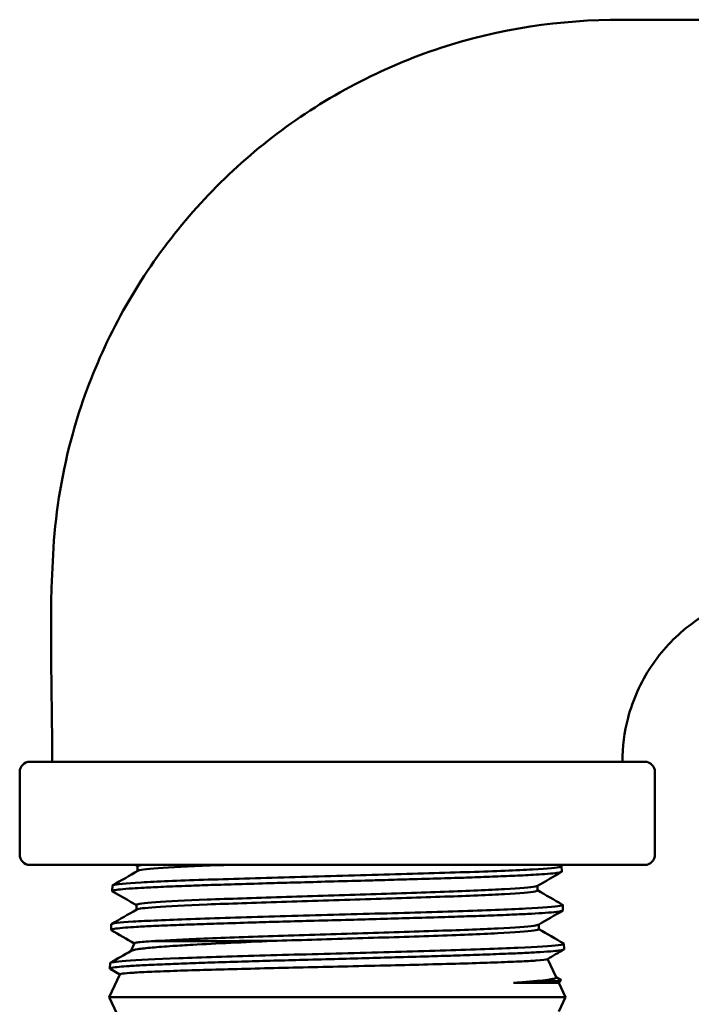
# Model space of a CAD drawing. Header units: inches. Extents: x 1 to 203, y 4 to 128.
# Tile 13 of 51: x 87.22 to 88.45, y 75.7 to 77.51. Entities that reach past the tile are written whole.
import ezdxf

# ---------------------------------------------------------------- set-up
doc = ezdxf.new("R2010")
doc.units = ezdxf.units.IN
doc.header["$LTSCALE"] = 6
doc.header["$MEASUREMENT"] = 0
doc.layers.add('Visible (ANSI)', color=7, linetype='Continuous', lineweight=50)

msp = doc.modelspace()

# ---------------------------------------------------------------- linework, layer by layer
at = {"layer": 'Visible (ANSI)'}
for p, q in [((88.3682, 76.1458), (87.2362, 76.1458)), ((87.2172, 75.9748), (87.2172, 76.1268)), ((88.3872, 75.9748), (88.3872, 76.1268)), ((87.2362, 75.9558), (88.3682, 75.9558)), ((87.4345, 75.9448), (87.4345, 75.9534)), ((88.2153, 75.9534), (88.2156, 75.9434)), ((87.3881, 75.9177), (87.3878, 75.9077)), ((88.1711, 75.9088), (88.1711, 75.9174)), ((87.4322, 75.8733), (87.4322, 75.882)), ((88.2175, 75.882), (88.2178, 75.872)), ((87.3858, 75.8463), (87.3855, 75.8362)), ((88.1733, 75.8373), (88.1733, 75.846)), ((87.4284, 75.8115), (87.4218, 75.7971)), ((88.2197, 75.8106), (88.22, 75.8005)), ((87.3836, 75.7748), (87.3833, 75.7648)), ((88.1895, 75.7826), (88.2052, 75.7488)), ((87.4017, 75.7542), (87.3822, 75.7123)), ((87.4016, 75.7539), (87.3838, 75.7643)), ((88.2051, 75.7491), (88.2143, 75.7438)), ((88.1268, 75.7388), (88.2099, 75.7388)), ((88.2099, 75.7388), (88.2145, 75.7434)), ((88.2099, 75.7388), (88.2222, 75.7123)), ((88.2222, 75.7123), (87.3822, 75.7123)), ((87.4016, 75.6707), (87.3822, 75.7123)), ((88.2099, 75.6858), (88.2222, 75.7123))]:
    msp.add_line(p, q, dxfattribs=at)
for centre, start, end in [((87.2362, 76.1268), 90, 180), ((88.3682, 76.1268), 0, 90), ((87.2362, 75.9748), 180, 270), ((88.3682, 75.9748), 270, 0)]:
    msp.add_arc(centre, 0.019, start, end, dxfattribs=at)
for points, knots in [([(87.2772, 76.1458), (87.2772, 76.2771), (87.2709, 76.4086), (87.284, 76.6103), (87.2959, 76.681), (87.3451, 76.8588), (87.3944, 76.9646), (87.522, 77.151), (87.6015, 77.2343), (87.7816, 77.3704), (87.8848, 77.4247), (88.0995, 77.4953), (88.2136, 77.5121), (88.4319, 77.5121), (88.5377, 77.5121), (88.6435, 77.5121)], [0, 0, 0, 0, 1.000016, 1.000016, 1.540292, 1.540292, 2.40622, 2.40622, 3.261339, 3.261339, 4.126405, 4.126405, 4.983531, 4.983531, 5.789785, 5.789785, 5.789785, 5.789785]), ([(88.6435, 76.4621), (88.6086, 76.4621), (88.5733, 76.4562), (88.508, 76.4337), (88.4771, 76.417), (88.423, 76.3751), (88.3991, 76.3494), (88.361, 76.2922), (88.3464, 76.2599), (88.3307, 76.2003), (88.3272, 76.173), (88.3272, 76.1458)], [0, 0, 0, 0, 0.265606, 0.265606, 0.526325, 0.526325, 0.786928, 0.786928, 1.049797, 1.049797, 1.256523, 1.256523, 1.256523, 1.256523]), ([(87.4429, 75.9558), (87.4396, 75.9554), (87.4372, 75.9549), (87.4349, 75.9541), (87.4345, 75.9537), (87.4345, 75.9534)], [0.575768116, 0.575768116, 0.575768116, 0.575768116, 0.578125, 0.578125, 0.579716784, 0.579716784, 0.579716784, 0.579716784]), ([(87.6034, 75.9558), (87.5966, 75.9556), (87.5899, 75.9553), (87.5417, 75.9535), (87.5066, 75.9519), (87.456, 75.9487), (87.4403, 75.9471), (87.4355, 75.9453), (87.4352, 75.9452), (87.435, 75.9451)], [0.56127536, 0.56127536, 0.56127536, 0.56127536, 0.5625, 0.5625, 0.5703125, 0.5703125, 0.578125, 0.578125, 0.57873378, 0.57873378, 0.57873378, 0.57873378]), ([(88.2156, 75.9434), (88.2156, 75.9432), (88.2154, 75.943), (88.2143, 75.9424), (88.2124, 75.9419), (88.2077, 75.9411), (88.2057, 75.9409), (88.1983, 75.94), (88.1917, 75.9395), (88.1775, 75.9385), (88.1707, 75.938), (88.1571, 75.9372), (88.1506, 75.9369), (88.1315, 75.936), (88.1179, 75.9354), (88.09, 75.9343), (88.0759, 75.9337), (88.0474, 75.9327), (88.0331, 75.9322), (88.01, 75.9315), (88.0016, 75.9312), (87.9744, 75.9304), (87.9551, 75.9298), (87.9204, 75.9288), (87.9053, 75.9284), (87.878, 75.9276), (87.8659, 75.9273), (87.8318, 75.9263), (87.8097, 75.9257), (87.7675, 75.9246), (87.7473, 75.924), (87.7113, 75.923), (87.6954, 75.9226), (87.6592, 75.9215), (87.6391, 75.9209), (87.6024, 75.9198), (87.5856, 75.9193), (87.5551, 75.9183), (87.5413, 75.9178), (87.5116, 75.9167), (87.4963, 75.9161), (87.469, 75.9149), (87.457, 75.9144), (87.4383, 75.9133), (87.4311, 75.9129), (87.4158, 75.9119), (87.4084, 75.9113), (87.3976, 75.9102), (87.3938, 75.9097), (87.389, 75.9087), (87.3878, 75.9082), (87.3877, 75.9075), (87.3879, 75.9073), (87.3882, 75.9071)], [23.83777, 23.83777, 23.83777, 23.83777, 23.88859, 23.88859, 24.021968, 24.021968, 24.095351, 24.095351, 24.256044, 24.256044, 24.375435, 24.375435, 24.469327, 24.469327, 24.634498, 24.634498, 24.780576, 24.780576, 24.914184, 24.914184, 24.987568, 24.987568, 25.148317, 25.148317, 25.267658, 25.267658, 25.361706, 25.361706, 25.530034, 25.530034, 25.684696, 25.684696, 25.809667, 25.809667, 25.974467, 25.974467, 26.122142, 26.122142, 26.255886, 26.255886, 26.423965, 26.423965, 26.583332, 26.583332, 26.702201, 26.702201, 26.867215, 26.867215, 27.013246, 27.013246, 27.146964, 27.146964, 27.200714, 27.200714, 27.200714, 27.200714]), ([(88.1706, 75.9171), (88.1699, 75.9167), (88.1685, 75.9163), (88.1583, 75.9143), (88.139, 75.9127), (88.0817, 75.9095), (88.0438, 75.9079), (87.9558, 75.9047), (87.9058, 75.903), (87.8026, 75.8998), (87.7494, 75.8982), (87.6492, 75.895), (87.6022, 75.8934), (87.5227, 75.8902), (87.4903, 75.8886), (87.4455, 75.8854), (87.4333, 75.8838), (87.4323, 75.8821), (87.4322, 75.882), (87.4322, 75.882)], [0.63869368, 0.63869368, 0.63869368, 0.63869368, 0.640625, 0.640625, 0.6484375, 0.6484375, 0.65625, 0.65625, 0.6640625, 0.6640625, 0.671875, 0.671875, 0.6796875, 0.6796875, 0.6875, 0.6875, 0.6953125, 0.6953125, 0.69566532, 0.69566532, 0.69566532, 0.69566532]), ([(88.1711, 75.9088), (88.1711, 75.9082), (88.1695, 75.9076), (88.1583, 75.9054), (88.139, 75.9037), (88.0817, 75.9005), (88.0438, 75.8989), (87.9558, 75.8957), (87.9058, 75.8941), (87.8026, 75.8909), (87.7494, 75.8893), (87.6492, 75.8861), (87.6022, 75.8845), (87.5227, 75.8813), (87.4903, 75.8797), (87.4473, 75.8766), (87.4353, 75.8751), (87.4328, 75.8736)], [0.63770573, 0.63770573, 0.63770573, 0.63770573, 0.640625, 0.640625, 0.6484375, 0.6484375, 0.65625, 0.65625, 0.6640625, 0.6640625, 0.671875, 0.671875, 0.6796875, 0.6796875, 0.6875, 0.6875, 0.69469561, 0.69469561, 0.69469561, 0.69469561]), ([(88.2178, 75.872), (88.2178, 75.8715), (88.217, 75.8711), (88.2132, 75.8702), (88.21, 75.8697), (88.2004, 75.8686), (88.1936, 75.868), (88.1779, 75.8669), (88.1695, 75.8664), (88.1506, 75.8654), (88.1402, 75.8649), (88.1155, 75.8638), (88.1008, 75.8632), (88.0711, 75.8621), (88.0564, 75.8616), (88.0262, 75.8606), (88.0106, 75.8601), (87.9754, 75.859), (87.9555, 75.8584), (87.9173, 75.8573), (87.8992, 75.8568), (87.8626, 75.8558), (87.8442, 75.8552), (87.8037, 75.8541), (87.7817, 75.8535), (87.7402, 75.8524), (87.7208, 75.8519), (87.685, 75.8509), (87.6687, 75.8504), (87.6322, 75.8493), (87.6124, 75.8487), (87.5762, 75.8476), (87.5598, 75.8471), (87.5309, 75.846), (87.5182, 75.8456), (87.4907, 75.8445), (87.4765, 75.8439), (87.4522, 75.8428), (87.4418, 75.8422), (87.4248, 75.8412), (87.4179, 75.8408), (87.4043, 75.8397), (87.3984, 75.8391), (87.3902, 75.838), (87.3877, 75.8375), (87.3854, 75.8366), (87.3852, 75.8361), (87.386, 75.8357)], [30.469994, 30.469994, 30.469994, 30.469994, 30.588586, 30.588586, 30.727801, 30.727801, 30.89262, 30.89262, 31.035784, 31.035784, 31.176151, 31.176151, 31.341174, 31.341174, 31.485063, 31.485063, 31.62366, 31.62366, 31.788601, 31.788601, 31.931258, 31.931258, 32.072893, 32.072893, 32.240663, 32.240663, 32.391008, 32.391008, 32.521432, 32.521432, 32.689269, 32.689269, 32.840027, 32.840027, 32.96993, 32.96993, 33.137868, 33.137868, 33.288612, 33.288612, 33.418541, 33.418541, 33.583305, 33.583305, 33.726776, 33.726776, 33.847731, 33.847731, 33.847731, 33.847731]), ([(88.1728, 75.8457), (88.1716, 75.845), (88.1687, 75.8443), (88.1521, 75.8421), (88.1294, 75.8405), (88.0661, 75.8373), (88.0254, 75.8357), (87.9333, 75.8325), (87.8819, 75.8309), (87.7773, 75.8276), (87.7241, 75.826), (87.6255, 75.8228), (87.5801, 75.8212), (87.5073, 75.8181), (87.479, 75.8166), (87.4598, 75.8151)], [0.75462394, 0.75462394, 0.75462394, 0.75462394, 0.7578125, 0.7578125, 0.765625, 0.765625, 0.7734375, 0.7734375, 0.78125, 0.78125, 0.7890625, 0.7890625, 0.796875, 0.796875, 0.80417929, 0.80417929, 0.80417929, 0.80417929]), ([(88.1733, 75.8373), (88.1733, 75.8365), (88.1702, 75.8356), (88.1521, 75.8332), (88.1294, 75.8316), (88.0661, 75.8283), (88.0254, 75.8267), (87.9333, 75.8235), (87.8819, 75.8219), (87.78, 75.8188), (87.7297, 75.8173), (87.6826, 75.8158)], [0.75363881, 0.75363881, 0.75363881, 0.75363881, 0.7578125, 0.7578125, 0.765625, 0.765625, 0.7734375, 0.7734375, 0.78125, 0.78125, 0.78865187, 0.78865187, 0.78865187, 0.78865187]), ([(87.6826, 75.8158), (87.6561, 75.8146), (87.6305, 75.8135), (87.5809, 75.8111), (87.5574, 75.8099), (87.5228, 75.808), (87.5105, 75.8072), (87.4847, 75.8055), (87.472, 75.8045), (87.4503, 75.8026), (87.4415, 75.8016), (87.4283, 75.7995), (87.4242, 75.7985), (87.4224, 75.7975)], [-4.989224, -4.989224, -4.989224, -4.989224, -4.777838, -4.777838, -4.5542, -4.5542, -4.413577, -4.413577, -4.232353, -4.232353, -4.045903, -4.045903, -3.855478, -3.855478, -3.855478, -3.855478]), ([(87.4284, 75.8115), (87.4286, 75.8119), (87.4299, 75.8123), (87.4369, 75.8135), (87.4462, 75.8143), (87.4598, 75.8151)], [-0.3816297, -0.3816297, -0.3816297, -0.3816297, -0.2585666, -0.2585666, 0, 0, 0, 0]), ([(87.4598, 75.8151), (87.4703, 75.8152), (87.4835, 75.8153), (87.5137, 75.8154), (87.5306, 75.8154), (87.5689, 75.8155), (87.5905, 75.8156), (87.6354, 75.8157), (87.6586, 75.8157), (87.6826, 75.8158)], [-0.8000064, -0.8000064, -0.8000064, -0.8000064, -0.5936982, -0.5936982, -0.3986714, -0.3986714, -0.1936431, -0.1936431, 0, 0, 0, 0]), ([(88.22, 75.8005), (88.22, 75.8004), (88.2199, 75.8002), (88.2187, 75.7995), (88.2165, 75.799), (88.2096, 75.7979), (88.2054, 75.7975), (88.1934, 75.7964), (88.1852, 75.7958), (88.1672, 75.7947), (88.1577, 75.7942), (88.1366, 75.7932), (88.1249, 75.7927), (88.0974, 75.7916), (88.0813, 75.791), (88.0489, 75.7899), (88.0329, 75.7893), (88.0012, 75.7883), (87.9857, 75.7878), (87.9501, 75.7868), (87.9296, 75.7862), (87.8908, 75.7851), (87.8726, 75.7846), (87.8353, 75.7836), (87.8163, 75.783), (87.7757, 75.7819), (87.7541, 75.7814), (87.7144, 75.7803), (87.6963, 75.7798), (87.6606, 75.7787), (87.6431, 75.7782), (87.6065, 75.7771), (87.5876, 75.7766), (87.5543, 75.7755), (87.5396, 75.775), (87.5113, 75.7739), (87.4978, 75.7734), (87.4709, 75.7723), (87.4578, 75.7717), (87.4359, 75.7706), (87.4268, 75.7701), (87.4119, 75.7691), (87.4059, 75.7686), (87.3947, 75.7675), (87.3901, 75.7669), (87.3847, 75.7659), (87.3834, 75.7654), (87.3833, 75.7647), (87.3834, 75.7645), (87.3838, 75.7643)], [37.130497, 37.130497, 37.130497, 37.130497, 37.180121, 37.180121, 37.328465, 37.328465, 37.461567, 37.461567, 37.626294, 37.626294, 37.767919, 37.767919, 37.91219, 37.91219, 38.080239, 38.080239, 38.229285, 38.229285, 38.36149, 38.36149, 38.526187, 38.526187, 38.667521, 38.667521, 38.812563, 38.812563, 38.977084, 38.977084, 39.119309, 39.119309, 39.26199, 39.26199, 39.426532, 39.426532, 39.567523, 39.567523, 39.713491, 39.713491, 39.881259, 39.881259, 40.029799, 40.029799, 40.162696, 40.162696, 40.327419, 40.327419, 40.468123, 40.468123, 40.522641, 40.522641, 40.522641, 40.522641]), ([(87.4017, 75.7542), (87.4019, 75.7545), (87.4028, 75.7548), (87.4073, 75.7557), (87.4125, 75.7563), (87.4281, 75.7575), (87.4385, 75.7581), (87.4635, 75.7593), (87.478, 75.7598), (87.5107, 75.761), (87.5289, 75.7616), (87.5867, 75.7633), (87.63, 75.7644), (87.7233, 75.7667), (87.7726, 75.7678), (87.8484, 75.7696), (87.8749, 75.7702), (87.9242, 75.7714), (87.9471, 75.7719), (87.9927, 75.7731), (88.0151, 75.7737), (88.0559, 75.7749), (88.0743, 75.7755), (88.1086, 75.7767), (88.1241, 75.7773), (88.1495, 75.7785), (88.1596, 75.7791), (88.1803, 75.7805), (88.1875, 75.7815), (88.1891, 75.7824)], [-6.529559, -6.529559, -6.529559, -6.529559, -6.424525, -6.424525, -6.232966, -6.232966, -6.033734, -6.033734, -5.840627, -5.840627, -5.647519, -5.647519, -5.278002, -5.278002, -4.90693, -4.90693, -4.705294, -4.705294, -4.521697, -4.521697, -4.32375, -4.32375, -4.135391, -4.135391, -3.935597, -3.935597, -3.752493, -3.752493, -3.462703, -3.462703, -3.462703, -3.462703]), ([(88.2052, 75.7488), (88.2055, 75.7483), (88.2051, 75.7478), (88.2016, 75.7459), (88.1934, 75.7445), (88.1672, 75.7417), (88.1492, 75.7402), (88.1268, 75.7388)], [-0.6698435, -0.6698435, -0.6698435, -0.6698435, -0.5790733, -0.5790733, -0.28867, -0.28867, -0.000001, -0.000001, -0.000001, -0.000001]), ([(88.1268, 75.7388), (88.1451, 75.7393), (88.1609, 75.7399), (88.1868, 75.7409), (88.1969, 75.7414), (88.2119, 75.7425), (88.2154, 75.7432), (88.2143, 75.7438)], [0.000001, 0.000001, 0.000001, 0.000001, 0.225761, 0.225761, 0.4550615, 0.4550615, 0.7272026, 0.7272026, 0.7272026, 0.7272026])]:
    msp.add_open_spline(points, degree=3, knots=knots, dxfattribs=at)
for points in [[(87.4345, 75.9531), (87.4329, 75.954), (87.4313, 75.9549), (87.4297, 75.9558)], [(88.0464, 75.9427), (88.0935, 75.9443), (88.1331, 75.9459), (88.1618, 75.9476)], [(88.1618, 75.9476), (88.1905, 75.9492), (88.2083, 75.9508), (88.2136, 75.9524)], [(88.2115, 75.9558), (88.2126, 75.9552), (88.2137, 75.9546), (88.2148, 75.9539)], [(88.2136, 75.9524), (88.2153, 75.9529), (88.2157, 75.9534), (88.2148, 75.9539)], [(87.3886, 75.9183), (87.4041, 75.9272), (87.4195, 75.9361), (87.435, 75.9451)], [(87.5557, 75.9283), (87.6026, 75.9299), (87.657, 75.9315), (87.7141, 75.9331)], [(87.7141, 75.9331), (87.7711, 75.9347), (87.8308, 75.9363), (87.8879, 75.9379)], [(87.8879, 75.9379), (87.945, 75.9395), (87.9994, 75.9411), (88.0464, 75.9427)], [(88.2151, 75.9428), (88.2003, 75.9342), (88.1854, 75.9257), (88.1706, 75.9171)], [(87.3881, 75.9177), (87.3881, 75.918), (87.3886, 75.9183), (87.3896, 75.9187)], [(87.3896, 75.9187), (87.3947, 75.9203), (87.4123, 75.9219), (87.4408, 75.9235)], [(87.4408, 75.9235), (87.4693, 75.9251), (87.5088, 75.9267), (87.5557, 75.9283)], [(87.4322, 75.8817), (87.4176, 75.8902), (87.4029, 75.8986), (87.3882, 75.9071)], [(88.1711, 75.9091), (88.1864, 75.9002), (88.2017, 75.8914), (88.217, 75.8825)], [(88.0246, 75.8705), (88.0741, 75.8721), (88.1169, 75.8738), (88.1491, 75.8754)], [(88.1491, 75.8754), (88.1813, 75.877), (88.203, 75.8786), (88.2123, 75.8802)], [(88.2123, 75.8802), (88.2168, 75.881), (88.2184, 75.8817), (88.217, 75.8825)], [(87.3864, 75.8468), (87.4018, 75.8558), (87.4173, 75.8647), (87.4328, 75.8736)], [(87.426, 75.8513), (87.4511, 75.8529), (87.4877, 75.8545), (87.5324, 75.8561)], [(87.5324, 75.8561), (87.5771, 75.8577), (87.63, 75.8593), (87.6864, 75.8609)], [(87.6864, 75.8609), (87.7428, 75.8625), (87.8026, 75.8641), (87.8607, 75.8657)], [(87.8607, 75.8657), (87.9188, 75.8673), (87.9751, 75.8689), (88.0246, 75.8705)], [(88.2173, 75.8714), (88.2025, 75.8628), (88.1876, 75.8542), (88.1728, 75.8457)], [(87.3858, 75.8463), (87.3858, 75.8463), (87.3859, 75.8464), (87.3859, 75.8465)], [(87.3859, 75.8465), (87.387, 75.8481), (87.4008, 75.8497), (87.426, 75.8513)], [(87.4283, 75.8112), (87.4142, 75.8194), (87.4001, 75.8275), (87.386, 75.8357)], [(88.1733, 75.8376), (88.1886, 75.8288), (88.2039, 75.8199), (88.2192, 75.8111)], [(88.0015, 75.7983), (88.0533, 75.8), (88.099, 75.8016), (88.1347, 75.8032)], [(88.1347, 75.8032), (88.1703, 75.8048), (88.1959, 75.8064), (88.2091, 75.808)], [(88.2091, 75.808), (88.2176, 75.809), (88.221, 75.81), (88.2192, 75.8111)], [(87.3843, 75.7755), (87.397, 75.7828), (87.4097, 75.7902), (87.4224, 75.7975)], [(87.4127, 75.7791), (87.4344, 75.7807), (87.4678, 75.7823), (87.5101, 75.7839)], [(87.5101, 75.7839), (87.5524, 75.7855), (87.6035, 75.7871), (87.6589, 75.7887)], [(87.6589, 75.7887), (87.7144, 75.7903), (87.7741, 75.7919), (87.833, 75.7935)], [(87.833, 75.7935), (87.8918, 75.7951), (87.9497, 75.7967), (88.0015, 75.7983)], [(88.2196, 75.8), (88.2094, 75.7941), (88.1992, 75.7882), (88.1891, 75.7824)], [(87.3836, 75.7748), (87.3837, 75.7763), (87.3936, 75.7777), (87.4127, 75.7791)]]:
    msp.add_open_spline(points, degree=3, dxfattribs=at)

doc.saveas('drawing.dxf')
